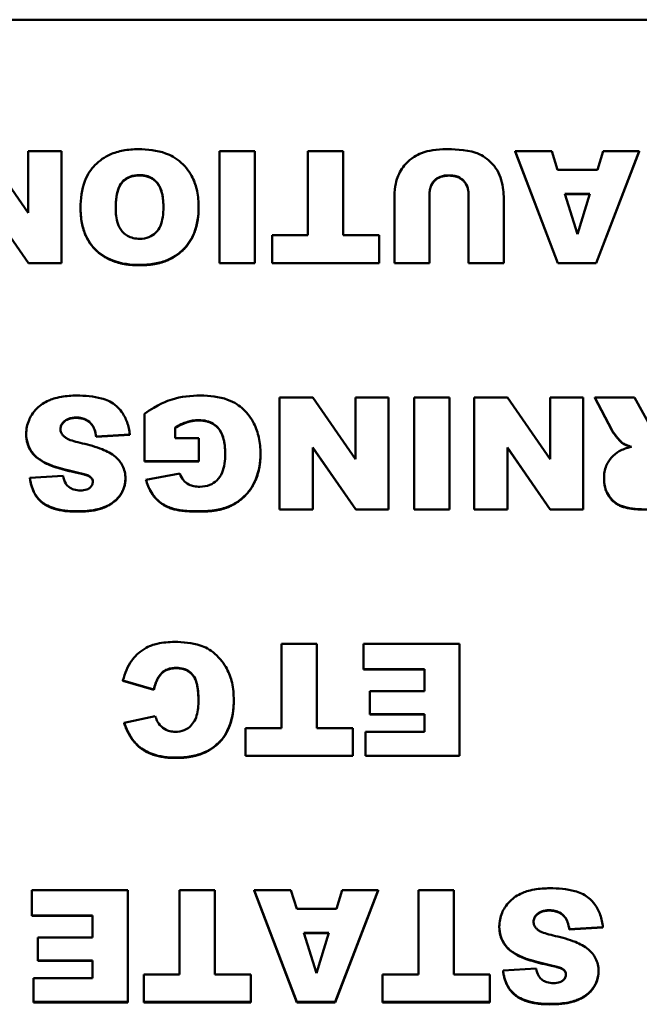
# Model space of a CAD drawing. Header units: inches. Extents: x 1.4 to 53.9, y 1.3 to 58.
# Tile 16 of 227: x 38.391 to 39.044, y 10.25 to 11.288. Entities that reach past the tile are written whole.
import ezdxf

# ---------------------------------------------------------------- set-up
doc = ezdxf.new("R2010")
doc.units = ezdxf.units.IN
doc.header["$MEASUREMENT"] = 0
doc.layers.add('Visible (ANSI)', color=7, linetype='Continuous', lineweight=50)
doc.layers.add('Visible Narrow (ANSI)', color=7, linetype='Continuous', lineweight=35)

msp = doc.modelspace()

# ---------------------------------------------------------------- linework, layer by layer
at = {"layer": 'Visible (ANSI)'}
for p, q in [((37.4697, 11.2877), (41.4697, 11.2877)), ((38.4, 11.0843), (38.3549, 11.1491)), ((38.4349, 11.1491), (38.4, 11.1491)), ((38.4, 11.1491), (38.4, 11.0843)), ((38.4349, 11.0313), (38.4349, 11.1491)), ((38.6014, 11.1491), (38.6014, 11.0313)), ((38.6386, 11.1491), (38.6014, 11.1491)), ((38.6386, 11.0313), (38.6386, 11.1491)), ((38.7318, 11.1491), (38.6947, 11.1491)), ((38.6947, 11.1491), (38.6947, 11.0605)), ((38.7318, 11.0605), (38.7318, 11.1491)), ((38.9517, 11.1491), (38.9129, 11.1491)), ((38.9129, 11.1491), (38.9579, 11.0313)), ((38.9129, 11.1488), (38.9129, 11.1491)), ((38.9579, 11.031), (38.9129, 11.1488)), ((38.9577, 11.1296), (38.9517, 11.1491)), ((38.9985, 11.0313), (39.0436, 11.1491)), ((39.0436, 11.1488), (38.9985, 11.031)), ((39.0058, 11.1491), (38.9999, 11.1296)), ((39.0436, 11.1491), (39.0058, 11.1491)), ((39.0436, 11.1488), (39.0436, 11.1491)), ((38.9999, 11.1296), (38.9577, 11.1296)), ((38.8227, 11.0313), (38.8227, 11.1032)), ((38.8639, 11.1032), (38.8639, 11.0313)), ((38.9654, 11.1041), (38.9918, 11.1041)), ((38.9786, 11.0618), (38.9654, 11.1041)), ((38.9917, 11.1038), (38.9656, 11.1038)), ((38.9918, 11.1041), (38.9786, 11.0618)), ((38.3549, 11.0965), (38.4002, 11.0313)), ((38.4002, 11.031), (38.3549, 11.0962)), ((38.7857, 11.1015), (38.7857, 11.0313)), ((38.9009, 11.0313), (38.9009, 11.1015)), ((38.4551, 11.089), (38.4551, 11.0894)), ((38.5795, 11.0899), (38.5795, 11.0903)), ((38.6568, 11.0605), (38.6568, 11.0313)), ((38.6947, 11.0605), (38.6568, 11.0605)), ((38.7697, 11.0605), (38.7318, 11.0605)), ((38.7697, 11.0313), (38.7697, 11.0605)), ((38.4002, 11.0313), (38.4349, 11.0313)), ((38.4002, 11.031), (38.4002, 11.0313)), ((38.4349, 11.031), (38.4002, 11.031)), ((38.4349, 11.031), (38.4349, 11.0313)), ((38.6014, 11.0313), (38.6386, 11.0313)), ((38.6014, 11.031), (38.6014, 11.0313)), ((38.6386, 11.031), (38.6014, 11.031)), ((38.6386, 11.031), (38.6386, 11.0313)), ((38.6568, 11.0313), (38.7697, 11.0313)), ((38.6568, 11.031), (38.6568, 11.0313)), ((38.7697, 11.031), (38.6568, 11.031)), ((38.7697, 11.031), (38.7697, 11.0313)), ((38.7857, 11.0313), (38.8227, 11.0313)), ((38.7857, 11.031), (38.7857, 11.0313)), ((38.8227, 11.031), (38.7857, 11.031)), ((38.8227, 11.031), (38.8227, 11.0313)), ((38.8639, 11.0313), (38.9009, 11.0313)), ((38.8639, 11.031), (38.8639, 11.0313)), ((38.9009, 11.031), (38.8639, 11.031)), ((38.9009, 11.031), (38.9009, 11.0313)), ((38.9579, 11.0313), (38.9985, 11.0313)), ((38.9579, 11.031), (38.9579, 11.0313)), ((38.9985, 11.031), (38.9579, 11.031)), ((38.9985, 11.031), (38.9985, 11.0313)), ((38.6997, 10.8896), (38.6648, 10.8896)), ((38.6648, 10.8896), (38.6648, 10.7717)), ((38.7448, 10.8247), (38.6997, 10.8896)), ((38.7797, 10.8896), (38.7448, 10.8896)), ((38.7448, 10.8896), (38.7448, 10.8247)), ((38.7797, 10.7717), (38.7797, 10.8896)), ((38.8065, 10.8896), (38.8065, 10.7717)), ((38.8437, 10.8896), (38.8065, 10.8896)), ((38.8437, 10.7717), (38.8437, 10.8896)), ((38.9048, 10.8896), (38.8698, 10.8896)), ((38.8698, 10.8896), (38.8698, 10.7717)), ((38.9498, 10.8247), (38.9048, 10.8896)), ((38.9847, 10.8896), (38.9498, 10.8896)), ((38.9498, 10.8896), (38.9498, 10.8247)), ((38.9847, 10.7717), (38.9847, 10.8896)), ((39.0388, 10.8896), (38.9969, 10.8896)), ((38.9969, 10.8896), (39.0148, 10.8554)), ((38.9969, 10.8892), (38.9969, 10.8896)), ((39.0148, 10.855), (38.9969, 10.8892)), ((39.0586, 10.8535), (39.0388, 10.8896)), ((38.5223, 10.8725), (38.5223, 10.8224)), ((38.4669, 10.8609), (38.4669, 10.8613)), ((38.5548, 10.8469), (38.5548, 10.8579)), ((38.3978, 10.8508), (38.3978, 10.8512)), ((38.4715, 10.8484), (38.5069, 10.8505)), ((38.5069, 10.8502), (38.4715, 10.848)), ((38.4715, 10.848), (38.4715, 10.8484)), ((38.5069, 10.8502), (38.5069, 10.8505)), ((38.5796, 10.8469), (38.5548, 10.8469)), ((38.5796, 10.8224), (38.5796, 10.8469)), ((38.6997, 10.8369), (38.745, 10.7717)), ((38.6997, 10.7717), (38.6997, 10.8369)), ((38.745, 10.7714), (38.6997, 10.8366)), ((38.9048, 10.8369), (38.95, 10.7717)), ((38.9048, 10.7717), (38.9048, 10.8369)), ((38.95, 10.7714), (38.9048, 10.8366)), ((39.0259, 10.8414), (39.0259, 10.8418)), ((38.5223, 10.8224), (38.5796, 10.8224)), ((38.5223, 10.822), (38.5223, 10.8224)), ((38.5796, 10.822), (38.5796, 10.8224)), ((38.6447, 10.8302), (38.6447, 10.8306)), ((38.5796, 10.822), (38.5223, 10.822)), ((38.4368, 10.8069), (38.4018, 10.8049)), ((38.4018, 10.8045), (38.4018, 10.8049)), ((38.4528, 10.8099), (38.4528, 10.8103)), ((38.4653, 10.8056), (38.4653, 10.806)), ((38.5024, 10.8038), (38.5024, 10.8042)), ((38.5598, 10.8094), (38.524, 10.803)), ((38.524, 10.8027), (38.524, 10.803)), ((39.0066, 10.804), (39.0066, 10.8044)), ((38.6128, 10.775), (38.6128, 10.7754)), ((38.6648, 10.7717), (38.6997, 10.7717)), ((38.6648, 10.7714), (38.6648, 10.7717)), ((38.6997, 10.7714), (38.6648, 10.7714)), ((38.6997, 10.7714), (38.6997, 10.7717)), ((38.745, 10.7717), (38.7797, 10.7717)), ((38.745, 10.7714), (38.745, 10.7717)), ((38.7797, 10.7714), (38.745, 10.7714)), ((38.7797, 10.7714), (38.7797, 10.7717)), ((38.8065, 10.7717), (38.8437, 10.7717)), ((38.8065, 10.7714), (38.8065, 10.7717)), ((38.8437, 10.7714), (38.8065, 10.7714)), ((38.8437, 10.7714), (38.8437, 10.7717)), ((38.8698, 10.7717), (38.9048, 10.7717)), ((38.8698, 10.7714), (38.8698, 10.7717)), ((38.9048, 10.7714), (38.8698, 10.7714)), ((38.9048, 10.7714), (38.9048, 10.7717)), ((38.95, 10.7717), (38.9847, 10.7717)), ((38.95, 10.7714), (38.95, 10.7717)), ((38.9847, 10.7714), (38.95, 10.7714)), ((38.9847, 10.7714), (38.9847, 10.7717)), ((38.7039, 10.63), (38.6668, 10.63)), ((38.6668, 10.63), (38.6668, 10.5413)), ((38.7039, 10.5413), (38.7039, 10.63)), ((38.8545, 10.63), (38.7533, 10.63)), ((38.7533, 10.63), (38.7533, 10.6033)), ((38.8545, 10.5121), (38.8545, 10.63)), ((38.7533, 10.6033), (38.8173, 10.6033)), ((38.7533, 10.6029), (38.7533, 10.6033)), ((38.8173, 10.6029), (38.7533, 10.6029)), ((38.8173, 10.6033), (38.8173, 10.5801)), ((38.4998, 10.5914), (38.5323, 10.5818)), ((38.4998, 10.591), (38.4998, 10.5914)), ((38.5323, 10.5814), (38.4998, 10.591)), ((38.5323, 10.5814), (38.5323, 10.5818)), ((38.8173, 10.5801), (38.7597, 10.5801)), ((38.7597, 10.5801), (38.7597, 10.556)), ((38.6165, 10.5704), (38.6165, 10.5708)), ((38.5338, 10.5539), (38.501, 10.5467)), ((38.7597, 10.556), (38.8173, 10.556)), ((38.7597, 10.5556), (38.7597, 10.556)), ((38.8173, 10.5556), (38.7597, 10.5556)), ((38.8173, 10.556), (38.8173, 10.5373)), ((38.501, 10.5464), (38.501, 10.5467)), ((38.629, 10.5413), (38.629, 10.5121)), ((38.6668, 10.5413), (38.629, 10.5413)), ((38.7418, 10.5413), (38.7039, 10.5413)), ((38.7418, 10.5121), (38.7418, 10.5413)), ((38.7552, 10.5373), (38.7552, 10.5121)), ((38.8173, 10.5373), (38.7552, 10.5373)), ((38.629, 10.5121), (38.7418, 10.5121)), ((38.629, 10.5118), (38.629, 10.5121)), ((38.7418, 10.5118), (38.629, 10.5118)), ((38.7418, 10.5118), (38.7418, 10.5121)), ((38.7552, 10.5121), (38.8545, 10.5121)), ((38.7552, 10.5118), (38.7552, 10.5121)), ((38.8545, 10.5118), (38.7552, 10.5118)), ((38.8545, 10.5118), (38.8545, 10.5121)), ((38.5049, 10.3704), (38.4037, 10.3704)), ((38.4037, 10.3704), (38.4037, 10.3437)), ((38.5049, 10.2526), (38.5049, 10.3704)), ((38.5966, 10.3704), (38.5595, 10.3704)), ((38.5595, 10.3704), (38.5595, 10.2817)), ((38.5966, 10.2817), (38.5966, 10.3704)), ((38.6768, 10.3704), (38.638, 10.3704)), ((38.638, 10.3704), (38.683, 10.2526)), ((38.638, 10.37), (38.638, 10.3704)), ((38.683, 10.2522), (38.638, 10.37)), ((38.6828, 10.3509), (38.6768, 10.3704)), ((38.7235, 10.2526), (38.7687, 10.3704)), ((38.7687, 10.37), (38.7235, 10.2522)), ((38.7308, 10.3704), (38.7249, 10.3509)), ((38.7687, 10.3704), (38.7308, 10.3704)), ((38.7687, 10.37), (38.7687, 10.3704)), ((38.8483, 10.3704), (38.8112, 10.3704)), ((38.8112, 10.3704), (38.8112, 10.2817)), ((38.8483, 10.2817), (38.8483, 10.3704)), ((38.7249, 10.3509), (38.6828, 10.3509)), ((38.4037, 10.3437), (38.4677, 10.3437)), ((38.4037, 10.3433), (38.4037, 10.3437)), ((38.4677, 10.3433), (38.4037, 10.3433)), ((38.4677, 10.3437), (38.4677, 10.3205)), ((38.9654, 10.3418), (38.9654, 10.3421)), ((38.6905, 10.3254), (38.7168, 10.3254)), ((38.7037, 10.2831), (38.6905, 10.3254)), ((38.7167, 10.325), (38.6906, 10.325)), ((38.7168, 10.3254), (38.7037, 10.2831)), ((38.8963, 10.3317), (38.8963, 10.332)), ((38.97, 10.3292), (39.0054, 10.3314)), ((39.0054, 10.331), (38.97, 10.3288)), ((38.97, 10.3288), (38.97, 10.3292)), ((39.0054, 10.331), (39.0054, 10.3314)), ((38.4677, 10.3205), (38.4101, 10.3205)), ((38.4101, 10.3205), (38.4101, 10.2964)), ((38.4101, 10.2964), (38.4677, 10.2964)), ((38.4101, 10.2961), (38.4101, 10.2964)), ((38.4677, 10.2961), (38.4101, 10.2961)), ((38.4677, 10.2964), (38.4677, 10.2777)), ((38.9352, 10.2877), (38.9002, 10.2857)), ((38.9002, 10.2853), (38.9002, 10.2857)), ((38.9513, 10.2907), (38.9513, 10.2911)), ((38.9638, 10.2864), (38.9638, 10.2868)), ((39.0008, 10.2846), (39.0008, 10.285)), ((38.4056, 10.2777), (38.4056, 10.2526)), ((38.4677, 10.2777), (38.4056, 10.2777)), ((38.5217, 10.2817), (38.5217, 10.2526)), ((38.5595, 10.2817), (38.5217, 10.2817)), ((38.6345, 10.2817), (38.5966, 10.2817)), ((38.6345, 10.2526), (38.6345, 10.2817)), ((38.7733, 10.2817), (38.7733, 10.2526)), ((38.8112, 10.2817), (38.7733, 10.2817)), ((38.8862, 10.2817), (38.8483, 10.2817)), ((38.8862, 10.2526), (38.8862, 10.2817)), ((38.4056, 10.2526), (38.5049, 10.2526)), ((38.4056, 10.2522), (38.4056, 10.2526)), ((38.5049, 10.2522), (38.4056, 10.2522)), ((38.5049, 10.2522), (38.5049, 10.2526)), ((38.5217, 10.2526), (38.6345, 10.2526)), ((38.5217, 10.2522), (38.5217, 10.2526)), ((38.6345, 10.2522), (38.5217, 10.2522)), ((38.6345, 10.2522), (38.6345, 10.2526)), ((38.683, 10.2526), (38.7235, 10.2526)), ((38.683, 10.2522), (38.683, 10.2526)), ((38.7235, 10.2522), (38.683, 10.2522)), ((38.7235, 10.2522), (38.7235, 10.2526)), ((38.7733, 10.2526), (38.8862, 10.2526)), ((38.7733, 10.2522), (38.7733, 10.2526)), ((38.8862, 10.2522), (38.7733, 10.2522)), ((38.8862, 10.2522), (38.8862, 10.2526))]:
    msp.add_line(p, q, dxfattribs=at)
for points, degree, knots in [([(38.5161, 11.1512), (38.5106, 11.1512), (38.5052, 11.1508), (38.4952, 11.1489), (38.4905, 11.1475), (38.4807, 11.1431), (38.4751, 11.1394), (38.4664, 11.1304), (38.4625, 11.125), (38.4562, 11.1088), (38.4551, 11.0988), (38.4551, 11.0894)], 3, [-0.3470546, -0.3470546, -0.3470546, -0.3470546, -0.2764244, -0.2764244, -0.2137941, -0.2137941, -0.1348029, -0.1348029, -0.073361, -0.073361, 0, 0, 0, 0]), ([(38.5795, 11.0903), (38.5795, 11.0959), (38.579, 11.1016), (38.5769, 11.112), (38.5753, 11.1168), (38.5705, 11.1265), (38.5665, 11.1322), (38.5557, 11.1421), (38.5499, 11.145), (38.5357, 11.1501), (38.5256, 11.1512), (38.5161, 11.1512)], 3, [-0.2310812, -0.2310812, -0.2310812, -0.2310812, -0.1915053, -0.1915053, -0.1563276, -0.1563276, -0.1154585, -0.1154585, -0.072975, -0.072975, 0, 0, 0, 0]), ([(38.8144, 11.1472), (38.8116, 11.1462), (38.809, 11.1449), (38.8031, 11.141), (38.8005, 11.1386), (38.795, 11.1331), (38.7919, 11.1285), (38.7881, 11.1191), (38.7857, 11.1118), (38.7857, 11.1015)], 3, [-0.2447857, -0.2447857, -0.2447857, -0.2447857, -0.2188006, -0.2188006, -0.1827492, -0.1827492, -0.0798389, -0.0798389, 0, 0, 0, 0]), ([(38.8404, 11.1512), (38.8357, 11.1512), (38.8309, 11.1509), (38.8222, 11.1496), (38.8182, 11.1486), (38.8144, 11.1472)], 3, [-0.06692398, -0.06692398, -0.06692398, -0.06692398, -0.03109684, -0.03109684, 0, 0, 0, 0]), ([(38.8974, 11.1215), (38.8964, 11.1249), (38.8948, 11.128), (38.8906, 11.1341), (38.8879, 11.1371), (38.8798, 11.1442), (38.8749, 11.1463), (38.8606, 11.1511), (38.846, 11.1512), (38.8404, 11.1512)], 3, [-0.07121708, -0.07121708, -0.07121708, -0.07121708, -0.06423574, -0.06423574, -0.05676735, -0.05676735, -0.04316861, -0.04316861, 0, 0, 0, 0]), ([(38.4921, 11.0889), (38.4921, 11.0977), (38.4931, 11.1053), (38.4967, 11.1137), (38.4981, 11.1158), (38.5021, 11.1197), (38.5044, 11.1212), (38.5102, 11.1235), (38.5137, 11.124), (38.5172, 11.124)], 3, [-0.1137614, -0.1137614, -0.1137614, -0.1137614, -0.0693264, -0.0693264, -0.0479855, -0.0479855, -0.026682, -0.026682, 0, 0, 0, 0]), ([(38.5172, 11.1236), (38.5053, 11.1236), (38.4922, 11.1083), (38.4921, 11.0888)], 2, [0, 0, 0, 1, 1.994732, 1.994732, 1.994732]), ([(38.5172, 11.124), (38.5196, 11.124), (38.522, 11.1237), (38.5265, 11.1226), (38.5285, 11.1217), (38.5331, 11.1189), (38.5348, 11.1171), (38.5378, 11.1136), (38.5393, 11.1105), (38.5419, 11.1021), (38.5424, 11.096), (38.5424, 11.0905)], 3, [-0.09312153, -0.09312153, -0.09312153, -0.09312153, -0.08541704, -0.08541704, -0.07829284, -0.07829284, -0.06807753, -0.06807753, -0.0428702, -0.0428702, 0, 0, 0, 0]), ([(38.5424, 11.0903), (38.5424, 11.108), (38.5289, 11.1236), (38.5172, 11.1236)], 2, [0.00532, 0.00532, 0.00532, 1, 2, 2, 2]), ([(38.8227, 11.1032), (38.8227, 11.105), (38.8228, 11.1068), (38.8234, 11.11), (38.8239, 11.1116), (38.8256, 11.1157), (38.8271, 11.1174), (38.8299, 11.1201), (38.8319, 11.1213), (38.837, 11.1233), (38.8401, 11.1237), (38.8433, 11.1237)], 3, [-0.06708754, -0.06708754, -0.06708754, -0.06708754, -0.05995336, -0.05995336, -0.05356338, -0.05356338, -0.04174032, -0.04174032, -0.02376005, -0.02376005, 0, 0, 0, 0]), ([(38.8433, 11.1237), (38.845, 11.1237), (38.8467, 11.1236), (38.85, 11.123), (38.8515, 11.1226), (38.8555, 11.1209), (38.8573, 11.1195), (38.8602, 11.1165), (38.8614, 11.1146), (38.8635, 11.1095), (38.8639, 11.1064), (38.8639, 11.1032)], 3, [-0.07298739, -0.07298739, -0.07298739, -0.07298739, -0.06426453, -0.06426453, -0.05635727, -0.05635727, -0.04241554, -0.04241554, -0.02429265, -0.02429265, 0, 0, 0, 0]), ([(38.9009, 11.1015), (38.9009, 11.1046), (38.9006, 11.1078), (38.8994, 11.1144), (38.8985, 11.118), (38.8974, 11.1215)], 3, [-0.05228106, -0.05228106, -0.05228106, -0.05228106, -0.02807053, -0.02807053, 0, 0, 0, 0]), ([(38.4551, 11.0894), (38.4551, 11.0841), (38.4555, 11.0788), (38.4574, 11.0689), (38.4588, 11.0644), (38.4643, 11.0525), (38.4686, 11.0477), (38.4768, 11.0399), (38.4826, 11.0364), (38.498, 11.0305), (38.5078, 11.0293), (38.5174, 11.0293)], 3, [-0.202326, -0.202326, -0.202326, -0.202326, -0.1801984, -0.1801984, -0.1602877, -0.1602877, -0.1259092, -0.1259092, -0.0734473, -0.0734473, 0, 0, 0, 0]), ([(38.5176, 11.0568), (38.5152, 11.0568), (38.5128, 11.0571), (38.5084, 11.0581), (38.5064, 11.0589), (38.5017, 11.0616), (38.4999, 11.0635), (38.4968, 11.067), (38.4953, 11.07), (38.4927, 11.078), (38.4921, 11.0837), (38.4921, 11.0889)], 3, [-0.09262487, -0.09262487, -0.09262487, -0.09262487, -0.08447957, -0.08447957, -0.07697432, -0.07697432, -0.06563205, -0.06563205, -0.0407235, -0.0407235, 0, 0, 0, 0]), ([(38.5174, 11.0293), (38.5228, 11.0293), (38.5281, 11.0297), (38.538, 11.0315), (38.5427, 11.0328), (38.5548, 11.038), (38.56, 11.0423), (38.5684, 11.0508), (38.5721, 11.0565), (38.5782, 11.0716), (38.5795, 11.081), (38.5795, 11.0903)], 3, [-0.2114768, -0.2114768, -0.2114768, -0.2114768, -0.1868272, -0.1868272, -0.1645713, -0.1645713, -0.1255778, -0.1255778, -0.0721157, -0.0721157, 0, 0, 0, 0]), ([(38.5424, 11.0905), (38.5424, 11.083), (38.5415, 11.076), (38.538, 11.0678), (38.5364, 11.0654), (38.5321, 11.0612), (38.5298, 11.0596), (38.5241, 11.0574), (38.5208, 11.0568), (38.5176, 11.0568)], 3, [-0.1223815, -0.1223815, -0.1223815, -0.1223815, -0.0717062, -0.0717062, -0.0467728, -0.0467728, -0.0250932, -0.0250932, 0, 0, 0, 0]), ([(38.4511, 10.8916), (38.4457, 10.8916), (38.4402, 10.8912), (38.4284, 10.8892), (38.4242, 10.8876), (38.417, 10.8844), (38.4128, 10.8817), (38.4047, 10.8737), (38.4022, 10.869), (38.3988, 10.8611), (38.3978, 10.8563), (38.3978, 10.8512)], 3, [-0.1116521, -0.1116521, -0.1116521, -0.1116521, -0.1016227, -0.1016227, -0.0895655, -0.0895655, -0.0666991, -0.0666991, -0.0389809, -0.0389809, 0, 0, 0, 0]), ([(38.5069, 10.8505), (38.5065, 10.855), (38.5056, 10.8593), (38.5027, 10.8675), (38.5008, 10.8712), (38.497, 10.8763), (38.4946, 10.8795), (38.4869, 10.8853), (38.4821, 10.8873), (38.469, 10.8909), (38.4596, 10.8916), (38.4511, 10.8916)], 3, [-0.2792457, -0.2792457, -0.2792457, -0.2792457, -0.2067611, -0.2067611, -0.1382631, -0.1382631, -0.1032784, -0.1032784, -0.0650505, -0.0650505, 0, 0, 0, 0]), ([(38.5815, 10.8916), (38.5715, 10.8916), (38.561, 10.8906), (38.5462, 10.886), (38.5369, 10.8823), (38.5223, 10.8725)], 3, [-0.3756065, -0.3756065, -0.3756065, -0.3756065, -0.1343576, -0.1343576, 0, 0, 0, 0]), ([(38.6447, 10.8306), (38.6447, 10.8362), (38.6441, 10.8418), (38.6418, 10.8524), (38.6401, 10.8574), (38.635, 10.8678), (38.6313, 10.873), (38.6227, 10.8808), (38.6176, 10.8845), (38.601, 10.8905), (38.591, 10.8916), (38.5815, 10.8916)], 3, [-0.3400873, -0.3400873, -0.3400873, -0.3400873, -0.2728034, -0.2728034, -0.2100457, -0.2100457, -0.1339744, -0.1339744, -0.072648, -0.072648, 0, 0, 0, 0]), ([(38.4339, 10.8563), (38.4339, 10.8571), (38.434, 10.8578), (38.4343, 10.8592), (38.4345, 10.8599), (38.4355, 10.8619), (38.4365, 10.8632), (38.4388, 10.8653), (38.4402, 10.8664), (38.4449, 10.8681), (38.4477, 10.8685), (38.4504, 10.8685)], 3, [-0.0719674, -0.0719674, -0.0719674, -0.0719674, -0.06379806, -0.06379806, -0.05568408, -0.05568408, -0.03812483, -0.03812483, -0.02053126, -0.02053126, 0, 0, 0, 0]), ([(38.4504, 10.8681), (38.4425, 10.8681), (38.434, 10.8608), (38.4339, 10.8561)], 2, [0, 0, 0, 1, 1.97973, 1.97973, 1.97973]), ([(38.4504, 10.8685), (38.4524, 10.8685), (38.4544, 10.8683), (38.4581, 10.8674), (38.4598, 10.8668), (38.4635, 10.8648), (38.4654, 10.8632), (38.4669, 10.8613)], 3, [-0.04785209, -0.04785209, -0.04785209, -0.04785209, -0.0326965, -0.0326965, -0.01886617, -0.01886617, 0, 0, 0, 0]), ([(38.5548, 10.8579), (38.5587, 10.8603), (38.5633, 10.8626), (38.5707, 10.8649), (38.5747, 10.8657), (38.5796, 10.8657)], 3, [-0.0937255, -0.0937255, -0.0937255, -0.0937255, -0.03783588, -0.03783588, 0, 0, 0, 0]), ([(38.5796, 10.8657), (38.5824, 10.8657), (38.5852, 10.8655), (38.5904, 10.8642), (38.5927, 10.8632), (38.5977, 10.8602), (38.5995, 10.8582), (38.6028, 10.8544), (38.6042, 10.8512), (38.607, 10.8424), (38.6075, 10.836), (38.6075, 10.8303)], 3, [-0.1024702, -0.1024702, -0.1024702, -0.1024702, -0.0924369, -0.0924369, -0.08332, -0.08332, -0.0713772, -0.0713772, -0.0449316, -0.0449316, 0, 0, 0, 0]), ([(38.6075, 10.8301), (38.6074, 10.849), (38.5928, 10.8654), (38.5796, 10.8654)], 2, [0.00512, 0.00512, 0.00512, 1, 2, 2, 2]), ([(38.438, 10.8482), (38.4373, 10.8488), (38.4366, 10.8495), (38.4354, 10.851), (38.435, 10.8518), (38.4341, 10.8538), (38.4339, 10.8551), (38.4339, 10.8563)], 3, [-0.02452063, -0.02452063, -0.02452063, -0.02452063, -0.01688069, -0.01688069, -0.00993742, -0.00993742, 0, 0, 0, 0]), ([(38.4669, 10.8613), (38.4682, 10.8597), (38.4691, 10.8578), (38.4707, 10.8535), (38.4712, 10.8509), (38.4715, 10.8484)], 3, [-0.03547416, -0.03547416, -0.03547416, -0.03547416, -0.01963103, -0.01963103, 0, 0, 0, 0]), ([(39.0148, 10.8554), (39.0165, 10.8523), (39.0206, 10.8473), (39.0237, 10.8439), (39.0249, 10.8426), (39.0259, 10.8418)], 3, [-0.02853984, -0.02853984, -0.02853984, -0.02853984, -0.00977722, -0.00977722, 0, 0, 0, 0]), ([(38.3978, 10.8512), (38.3978, 10.8477), (38.3983, 10.8443), (38.4003, 10.8381), (38.4017, 10.8349), (38.4067, 10.8282), (38.4103, 10.8252), (38.4193, 10.8197), (38.4284, 10.8155), (38.4528, 10.8103)], 3, [-0.5995832, -0.5995832, -0.5995832, -0.5995832, -0.4581175, -0.4581175, -0.3374607, -0.3374607, -0.1905298, -0.1905298, 0, 0, 0, 0]), ([(38.457, 10.8412), (38.4505, 10.8427), (38.4449, 10.8443), (38.44, 10.8467), (38.4389, 10.8474), (38.438, 10.8482)], 3, [-0.03678535, -0.03678535, -0.03678535, -0.03678535, -0.00878684, -0.00878684, 0, 0, 0, 0]), ([(38.4919, 10.827), (38.4879, 10.8304), (38.4828, 10.833), (38.4713, 10.8377), (38.4639, 10.8397), (38.457, 10.8412)], 3, [-0.09455123, -0.09455123, -0.09455123, -0.09455123, -0.05439136, -0.05439136, 0, 0, 0, 0]), ([(39.0226, 10.8329), (39.0196, 10.8311), (39.0169, 10.8289), (39.0127, 10.8242), (39.0105, 10.8213), (39.0073, 10.8134), (39.0066, 10.8089), (39.0066, 10.8044)], 3, [-0.1037999, -0.1037999, -0.1037999, -0.1037999, -0.0659475, -0.0659475, -0.0351479, -0.0351479, 0, 0, 0, 0]), ([(39.0356, 10.8375), (39.0331, 10.837), (39.0306, 10.8363), (39.0263, 10.8348), (39.0243, 10.8339), (39.0226, 10.8329)], 3, [-0.03501951, -0.03501951, -0.03501951, -0.03501951, -0.0156166, -0.0156166, 0, 0, 0, 0]), ([(39.0259, 10.8418), (39.0271, 10.841), (39.0286, 10.8403), (39.0317, 10.8389), (39.0337, 10.8381), (39.0356, 10.8375)], 3, [-0.02638094, -0.02638094, -0.02638094, -0.02638094, -0.01521884, -0.01521884, 0, 0, 0, 0]), ([(38.5024, 10.8042), (38.5024, 10.8066), (38.5021, 10.8089), (38.5011, 10.8135), (38.5003, 10.8157), (38.4975, 10.8213), (38.4949, 10.8243), (38.4919, 10.827)], 3, [-0.06735087, -0.06735087, -0.06735087, -0.06735087, -0.04875334, -0.04875334, -0.03105094, -0.03105094, 0, 0, 0, 0]), ([(38.6075, 10.8303), (38.6075, 10.8232), (38.6066, 10.8162), (38.6029, 10.8074), (38.6012, 10.8047), (38.5965, 10.8002), (38.594, 10.7986), (38.5879, 10.7961), (38.5844, 10.7956), (38.5808, 10.7956)], 3, [-0.1291719, -0.1291719, -0.1291719, -0.1291719, -0.0773986, -0.0773986, -0.0505535, -0.0505535, -0.0272555, -0.0272555, 0, 0, 0, 0]), ([(38.6128, 10.7754), (38.6189, 10.7783), (38.6244, 10.7821), (38.6341, 10.7922), (38.6374, 10.798), (38.6432, 10.8121), (38.6447, 10.8213), (38.6447, 10.8306)], 3, [-0.1599537, -0.1599537, -0.1599537, -0.1599537, -0.1177572, -0.1177572, -0.0721073, -0.0721073, 0, 0, 0, 0]), ([(38.4018, 10.8049), (38.4024, 10.7995), (38.4038, 10.7941), (38.4082, 10.7857), (38.4107, 10.7826), (38.4161, 10.7779), (38.42, 10.7753), (38.4341, 10.7705), (38.443, 10.7697), (38.4513, 10.7697)], 3, [-0.265126, -0.265126, -0.265126, -0.265126, -0.1774462, -0.1774462, -0.1131793, -0.1131793, -0.0632734, -0.0632734, 0, 0, 0, 0]), ([(38.455, 10.7917), (38.4527, 10.7917), (38.4503, 10.7919), (38.4463, 10.7931), (38.4446, 10.7939), (38.442, 10.7958), (38.4407, 10.797), (38.4381, 10.8014), (38.4372, 10.8042), (38.4368, 10.8069)], 3, [-0.09840579, -0.09840579, -0.09840579, -0.09840579, -0.0658385, -0.0658385, -0.0397251, -0.0397251, -0.02123876, -0.02123876, 0, 0, 0, 0]), ([(38.4513, 10.7697), (38.457, 10.7697), (38.463, 10.77), (38.4753, 10.7721), (38.4794, 10.7737), (38.4858, 10.7766), (38.4896, 10.779), (38.4967, 10.7858), (38.4987, 10.7896), (38.5016, 10.7962), (38.5024, 10.8001), (38.5024, 10.8042)], 3, [-0.09735248, -0.09735248, -0.09735248, -0.09735248, -0.08733388, -0.08733388, -0.07554372, -0.07554372, -0.05557704, -0.05557704, -0.03149812, -0.03149812, 0, 0, 0, 0]), ([(38.4528, 10.8103), (38.4572, 10.8094), (38.4609, 10.8084), (38.464, 10.8069), (38.4647, 10.8065), (38.4653, 10.806)], 3, [-0.02660079, -0.02660079, -0.02660079, -0.02660079, -0.00578557, -0.00578557, 0, 0, 0, 0]), ([(38.4653, 10.806), (38.4658, 10.8056), (38.4663, 10.8051), (38.4671, 10.8041), (38.4674, 10.8036), (38.4679, 10.8024), (38.4681, 10.8017), (38.4681, 10.801)], 3, [-0.01527857, -0.01527857, -0.01527857, -0.01527857, -0.01009745, -0.01009745, -0.00551869, -0.00551869, 0, 0, 0, 0]), ([(38.524, 10.803), (38.5253, 10.7984), (38.5272, 10.7938), (38.5331, 10.7841), (38.5368, 10.7809), (38.5439, 10.7755), (38.5482, 10.7739), (38.5574, 10.7707), (38.5679, 10.7697), (38.58, 10.7697)], 3, [-0.148075, -0.148075, -0.148075, -0.148075, -0.1357314, -0.1357314, -0.1193517, -0.1193517, -0.0918226, -0.0918226, 0, 0, 0, 0]), ([(38.5808, 10.7956), (38.5787, 10.7956), (38.5766, 10.7957), (38.5727, 10.7965), (38.5709, 10.7971), (38.5669, 10.7992), (38.565, 10.8007), (38.5619, 10.8044), (38.5606, 10.8068), (38.5598, 10.8094)], 3, [-0.0619549, -0.0619549, -0.0619549, -0.0619549, -0.04900161, -0.04900161, -0.03740773, -0.03740773, -0.02104905, -0.02104905, 0, 0, 0, 0]), ([(39.0066, 10.8044), (39.0066, 10.8013), (39.0069, 10.7982), (39.0084, 10.7924), (39.0095, 10.7897), (39.012, 10.7855), (39.0142, 10.7822), (39.0218, 10.7763), (39.0256, 10.775), (39.0348, 10.7724), (39.0437, 10.7717), (39.0531, 10.7717)], 3, [-0.208706, -0.208706, -0.208706, -0.208706, -0.1663121, -0.1663121, -0.1271892, -0.1271892, -0.0991142, -0.0991142, -0.071265, -0.071265, 0, 0, 0, 0]), ([(38.4681, 10.801), (38.4681, 10.8004), (38.468, 10.7998), (38.4677, 10.7986), (38.4675, 10.798), (38.4668, 10.7964), (38.4661, 10.7955), (38.4644, 10.794), (38.4633, 10.7932), (38.4595, 10.7919), (38.4572, 10.7917), (38.455, 10.7917)], 3, [-0.06266337, -0.06266337, -0.06266337, -0.06266337, -0.05428358, -0.05428358, -0.04620224, -0.04620224, -0.03049361, -0.03049361, -0.01657494, -0.01657494, 0, 0, 0, 0]), ([(38.58, 10.7697), (38.5861, 10.7697), (38.5924, 10.7701), (38.6033, 10.772), (38.6083, 10.7733), (38.6128, 10.7754)], 3, [-0.08449245, -0.08449245, -0.08449245, -0.08449245, -0.03783766, -0.03783766, 0, 0, 0, 0]), ([(38.5541, 10.632), (38.5481, 10.632), (38.5418, 10.6315), (38.5324, 10.6293), (38.5274, 10.6278), (38.5162, 10.6209), (38.512, 10.6165), (38.5045, 10.6061), (38.5016, 10.5989), (38.4998, 10.5914)], 3, [-0.1934272, -0.1934272, -0.1934272, -0.1934272, -0.1338203, -0.1338203, -0.098542, -0.098542, -0.0595575, -0.0595575, 0, 0, 0, 0]), ([(38.6165, 10.5708), (38.6165, 10.5768), (38.616, 10.583), (38.6135, 10.5941), (38.6117, 10.5991), (38.6066, 10.6085), (38.6023, 10.6146), (38.5915, 10.624), (38.5864, 10.6266), (38.5726, 10.6311), (38.563, 10.632), (38.5541, 10.632)], 3, [-0.2623484, -0.2623484, -0.2623484, -0.2623484, -0.2069375, -0.2069375, -0.1582333, -0.1582333, -0.1101951, -0.1101951, -0.0680408, -0.0680408, 0, 0, 0, 0]), ([(38.5323, 10.5818), (38.5332, 10.5861), (38.5347, 10.5906), (38.5381, 10.5965), (38.5395, 10.5982), (38.5425, 10.6012), (38.5445, 10.6023), (38.5496, 10.6043), (38.5529, 10.6047), (38.5562, 10.6047)], 3, [-0.08627067, -0.08627067, -0.08627067, -0.08627067, -0.05732111, -0.05732111, -0.04211097, -0.04211097, -0.02471717, -0.02471717, 0, 0, 0, 0]), ([(38.5562, 10.6047), (38.5586, 10.6047), (38.5611, 10.6044), (38.5656, 10.6031), (38.5676, 10.6022), (38.5715, 10.5995), (38.5728, 10.5979), (38.5752, 10.5949), (38.5764, 10.5921), (38.5788, 10.5836), (38.5793, 10.577), (38.5793, 10.5705)], 3, [-0.1042143, -0.1042143, -0.1042143, -0.1042143, -0.0953982, -0.0953982, -0.0873261, -0.0873261, -0.0779982, -0.0779982, -0.0501258, -0.0501258, 0, 0, 0, 0]), ([(38.5793, 10.5704), (38.5793, 10.5898), (38.5672, 10.6043), (38.5562, 10.6043)], 2, [0.005148, 0.005148, 0.005148, 1, 2, 2, 2]), ([(38.5558, 10.5101), (38.5613, 10.5101), (38.5667, 10.5105), (38.5768, 10.5124), (38.5814, 10.5138), (38.5932, 10.519), (38.598, 10.5231), (38.6059, 10.5311), (38.6093, 10.5367), (38.6152, 10.5517), (38.6165, 10.5613), (38.6165, 10.5708)], 3, [-0.2034181, -0.2034181, -0.2034181, -0.2034181, -0.1801687, -0.1801687, -0.1593546, -0.1593546, -0.1246853, -0.1246853, -0.0731426, -0.0731426, 0, 0, 0, 0]), ([(38.5793, 10.5705), (38.5793, 10.5653), (38.5789, 10.5594), (38.5767, 10.5519), (38.5757, 10.5494), (38.5742, 10.5473)], 3, [-0.06090304, -0.06090304, -0.06090304, -0.06090304, -0.01986028, -0.01986028, 0, 0, 0, 0]), ([(38.5374, 10.5461), (38.5367, 10.547), (38.536, 10.5482), (38.5349, 10.5507), (38.5343, 10.5523), (38.5338, 10.5539)], 3, [-0.02167364, -0.02167364, -0.02167364, -0.02167364, -0.01249046, -0.01249046, 0, 0, 0, 0]), ([(38.501, 10.5467), (38.5026, 10.542), (38.5047, 10.5373), (38.5097, 10.5292), (38.5125, 10.5257), (38.5205, 10.5185), (38.5253, 10.5158), (38.5385, 10.5111), (38.5474, 10.5101), (38.5558, 10.5101)], 3, [-0.1712794, -0.1712794, -0.1712794, -0.1712794, -0.1370868, -0.1370868, -0.1063798, -0.1063798, -0.0646198, -0.0646198, 0, 0, 0, 0]), ([(38.555, 10.5373), (38.553, 10.5373), (38.551, 10.5375), (38.5477, 10.5384), (38.5458, 10.539), (38.5412, 10.5418), (38.5391, 10.5437), (38.5374, 10.5461)], 3, [-0.07138551, -0.07138551, -0.07138551, -0.07138551, -0.0414231, -0.0414231, -0.02224958, -0.02224958, 0, 0, 0, 0]), ([(38.5742, 10.5473), (38.5729, 10.5454), (38.5715, 10.5437), (38.5681, 10.5409), (38.5663, 10.5398), (38.5613, 10.5378), (38.5582, 10.5373), (38.555, 10.5373)], 3, [-0.0580387, -0.0580387, -0.0580387, -0.0580387, -0.04064536, -0.04064536, -0.0241319, -0.0241319, 0, 0, 0, 0]), ([(38.9496, 10.3724), (38.9442, 10.3724), (38.9386, 10.3721), (38.9269, 10.37), (38.9227, 10.3684), (38.9155, 10.3652), (38.9112, 10.3625), (38.9032, 10.3545), (38.9006, 10.3498), (38.8973, 10.3419), (38.8963, 10.3371), (38.8963, 10.332)], 3, [-0.1116521, -0.1116521, -0.1116521, -0.1116521, -0.1016227, -0.1016227, -0.0895655, -0.0895655, -0.0666991, -0.0666991, -0.0389809, -0.0389809, 0, 0, 0, 0]), ([(39.0054, 10.3314), (39.005, 10.3358), (39.0041, 10.3401), (39.0012, 10.3483), (38.9993, 10.352), (38.9955, 10.3571), (38.993, 10.3603), (38.9854, 10.3661), (38.9806, 10.3681), (38.9675, 10.3717), (38.9581, 10.3724), (38.9496, 10.3724)], 3, [-0.2792457, -0.2792457, -0.2792457, -0.2792457, -0.2067611, -0.2067611, -0.1382631, -0.1382631, -0.1032784, -0.1032784, -0.0650505, -0.0650505, 0, 0, 0, 0]), ([(38.9324, 10.3371), (38.9324, 10.3379), (38.9324, 10.3386), (38.9327, 10.34), (38.933, 10.3407), (38.934, 10.3427), (38.9349, 10.344), (38.9372, 10.3461), (38.9387, 10.3472), (38.9434, 10.349), (38.9462, 10.3493), (38.9489, 10.3493)], 3, [-0.0719674, -0.0719674, -0.0719674, -0.0719674, -0.06379806, -0.06379806, -0.05568408, -0.05568408, -0.03812483, -0.03812483, -0.02053126, -0.02053126, 0, 0, 0, 0]), ([(38.9489, 10.3489), (38.941, 10.3489), (38.9324, 10.3416), (38.9324, 10.337)], 2, [0, 0, 0, 1, 1.97973, 1.97973, 1.97973]), ([(38.9489, 10.3493), (38.9509, 10.3493), (38.9529, 10.3491), (38.9566, 10.3482), (38.9583, 10.3476), (38.962, 10.3456), (38.9639, 10.344), (38.9654, 10.3421)], 3, [-0.04785209, -0.04785209, -0.04785209, -0.04785209, -0.0326965, -0.0326965, -0.01886617, -0.01886617, 0, 0, 0, 0]), ([(38.9365, 10.329), (38.9358, 10.3296), (38.9351, 10.3304), (38.9339, 10.3319), (38.9335, 10.3326), (38.9326, 10.3346), (38.9324, 10.3359), (38.9324, 10.3371)], 3, [-0.02452063, -0.02452063, -0.02452063, -0.02452063, -0.01688069, -0.01688069, -0.00993742, -0.00993742, 0, 0, 0, 0]), ([(38.9654, 10.3421), (38.9667, 10.3405), (38.9676, 10.3386), (38.9691, 10.3343), (38.9697, 10.3317), (38.97, 10.3292)], 3, [-0.03547416, -0.03547416, -0.03547416, -0.03547416, -0.01963103, -0.01963103, 0, 0, 0, 0]), ([(38.8963, 10.332), (38.8963, 10.3285), (38.8968, 10.3251), (38.8987, 10.3189), (38.9002, 10.3157), (38.9052, 10.309), (38.9087, 10.3061), (38.9178, 10.3006), (38.9269, 10.2963), (38.9513, 10.2911)], 3, [-0.5995832, -0.5995832, -0.5995832, -0.5995832, -0.4581175, -0.4581175, -0.3374607, -0.3374607, -0.1905298, -0.1905298, 0, 0, 0, 0]), ([(38.9555, 10.3221), (38.949, 10.3235), (38.9433, 10.3251), (38.9385, 10.3275), (38.9374, 10.3282), (38.9365, 10.329)], 3, [-0.03678535, -0.03678535, -0.03678535, -0.03678535, -0.00878684, -0.00878684, 0, 0, 0, 0]), ([(38.9903, 10.3078), (38.9864, 10.3112), (38.9813, 10.3138), (38.9698, 10.3185), (38.9624, 10.3205), (38.9555, 10.3221)], 3, [-0.09455123, -0.09455123, -0.09455123, -0.09455123, -0.05439136, -0.05439136, 0, 0, 0, 0]), ([(39.0008, 10.285), (39.0008, 10.2874), (39.0006, 10.2898), (38.9996, 10.2943), (38.9988, 10.2965), (38.996, 10.3021), (38.9934, 10.3052), (38.9903, 10.3078)], 3, [-0.06735087, -0.06735087, -0.06735087, -0.06735087, -0.04875334, -0.04875334, -0.03105094, -0.03105094, 0, 0, 0, 0]), ([(38.9002, 10.2857), (38.9009, 10.2803), (38.9023, 10.2749), (38.9067, 10.2665), (38.9092, 10.2634), (38.9146, 10.2587), (38.9185, 10.2561), (38.9325, 10.2513), (38.9415, 10.2505), (38.9498, 10.2505)], 3, [-0.265126, -0.265126, -0.265126, -0.265126, -0.1774462, -0.1774462, -0.1131793, -0.1131793, -0.0632734, -0.0632734, 0, 0, 0, 0]), ([(38.9535, 10.2725), (38.9512, 10.2725), (38.9488, 10.2728), (38.9447, 10.2739), (38.9431, 10.2747), (38.9405, 10.2766), (38.9392, 10.2778), (38.9365, 10.2823), (38.9357, 10.285), (38.9352, 10.2877)], 3, [-0.09840579, -0.09840579, -0.09840579, -0.09840579, -0.0658385, -0.0658385, -0.0397251, -0.0397251, -0.02123876, -0.02123876, 0, 0, 0, 0]), ([(38.9498, 10.2505), (38.9555, 10.2505), (38.9615, 10.2508), (38.9738, 10.2529), (38.9778, 10.2545), (38.9843, 10.2574), (38.9881, 10.2598), (38.9952, 10.2666), (38.9972, 10.2704), (39, 10.277), (39.0008, 10.2809), (39.0008, 10.285)], 3, [-0.09735248, -0.09735248, -0.09735248, -0.09735248, -0.08733388, -0.08733388, -0.07554372, -0.07554372, -0.05557704, -0.05557704, -0.03149812, -0.03149812, 0, 0, 0, 0]), ([(38.9513, 10.2911), (38.9556, 10.2903), (38.9594, 10.2893), (38.9625, 10.2877), (38.9632, 10.2873), (38.9638, 10.2868)], 3, [-0.02660079, -0.02660079, -0.02660079, -0.02660079, -0.00578557, -0.00578557, 0, 0, 0, 0]), ([(38.9638, 10.2868), (38.9643, 10.2864), (38.9648, 10.2859), (38.9656, 10.2849), (38.9659, 10.2844), (38.9664, 10.2832), (38.9665, 10.2825), (38.9665, 10.2818)], 3, [-0.01527857, -0.01527857, -0.01527857, -0.01527857, -0.01009745, -0.01009745, -0.00551869, -0.00551869, 0, 0, 0, 0]), ([(38.9665, 10.2818), (38.9665, 10.2812), (38.9665, 10.2806), (38.9662, 10.2794), (38.966, 10.2788), (38.9653, 10.2772), (38.9645, 10.2763), (38.9629, 10.2748), (38.9618, 10.274), (38.958, 10.2727), (38.9557, 10.2725), (38.9535, 10.2725)], 3, [-0.06266337, -0.06266337, -0.06266337, -0.06266337, -0.05428358, -0.05428358, -0.04620224, -0.04620224, -0.03049361, -0.03049361, -0.01657494, -0.01657494, 0, 0, 0, 0])]:
    msp.add_open_spline(points, degree=degree, knots=knots, dxfattribs=at)
for points in [[(38.8433, 11.1234), (38.8337, 11.1234), (38.8227, 11.1127), (38.8227, 11.1028)], [(38.8639, 11.1028), (38.8639, 11.1125), (38.853, 11.1234), (38.8433, 11.1234)], [(38.5174, 11.0289), (38.4875, 11.0289), (38.4551, 11.0605), (38.4551, 11.089)], [(38.5795, 11.0899), (38.5795, 11.0611), (38.5467, 11.0289), (38.5174, 11.0289)], [(38.4669, 10.8609), (38.4611, 10.8681), (38.4504, 10.8681)], [(38.5796, 10.8654), (38.5734, 10.8654), (38.5621, 10.8618), (38.5548, 10.8575)], [(38.4715, 10.848), (38.4704, 10.8565), (38.4669, 10.8609)], [(39.0259, 10.8414), (39.0239, 10.8429), (39.0162, 10.8524), (39.0148, 10.855)], [(38.4528, 10.8099), (38.4285, 10.8151), (38.4074, 10.8257), (38.3978, 10.8412), (38.3978, 10.8508)], [(39.0349, 10.8374), (39.0289, 10.8394), (39.0259, 10.8414)], [(38.6447, 10.8302), (38.6447, 10.8109), (38.6285, 10.7825), (38.6128, 10.775)], [(38.4513, 10.7693), (38.4282, 10.7693), (38.4041, 10.7861), (38.4018, 10.8045)], [(38.5024, 10.8038), (38.5024, 10.7947), (38.4916, 10.7786), (38.47, 10.7693), (38.4513, 10.7693)], [(38.4653, 10.8056), (38.4626, 10.808), (38.4528, 10.8099)], [(38.4681, 10.8008), (38.468, 10.8034), (38.4653, 10.8056)], [(38.58, 10.7693), (38.56, 10.7693), (38.5402, 10.7763), (38.5272, 10.7913), (38.524, 10.8027)], [(39.0531, 10.7714), (39.036, 10.7714), (39.0177, 10.7771), (39.0066, 10.7928), (39.0066, 10.804)], [(38.6128, 10.775), (38.6005, 10.7693), (38.58, 10.7693)], [(38.5562, 10.6043), (38.5456, 10.6043), (38.5347, 10.5926), (38.5323, 10.5814)], [(38.6165, 10.5704), (38.6165, 10.5411), (38.5848, 10.5097), (38.5558, 10.5097)], [(38.5558, 10.5097), (38.5332, 10.5097), (38.5073, 10.5278), (38.501, 10.5464)], [(38.9654, 10.3418), (38.9596, 10.3489), (38.9489, 10.3489)], [(38.97, 10.3288), (38.9689, 10.3373), (38.9654, 10.3418)], [(38.9513, 10.2907), (38.9269, 10.2959), (38.9059, 10.3065), (38.8963, 10.322), (38.8963, 10.3317)], [(38.9498, 10.2501), (38.9267, 10.2501), (38.9026, 10.2669), (38.9002, 10.2853)], [(39.0008, 10.2846), (39.0008, 10.2755), (38.9901, 10.2594), (38.9685, 10.2501), (38.9498, 10.2501)], [(38.9638, 10.2864), (38.9611, 10.2888), (38.9513, 10.2907)], [(38.9665, 10.2816), (38.9665, 10.2842), (38.9638, 10.2864)]]:
    msp.add_open_spline(points, degree=2, dxfattribs=at)
at = {"layer": 'Visible Narrow (ANSI)'}
for p, q in [((38.5172, 11.1236), (38.5172, 11.124)), ((38.8433, 11.1234), (38.8433, 11.1237)), ((38.5174, 11.0289), (38.5174, 11.0293)), ((38.4504, 10.8681), (38.4504, 10.8685)), ((38.5796, 10.8654), (38.5796, 10.8657)), ((39.0148, 10.855), (39.0148, 10.8554)), ((38.4513, 10.7693), (38.4513, 10.7697)), ((38.58, 10.7693), (38.58, 10.7697)), ((38.5562, 10.6043), (38.5562, 10.6047)), ((38.5558, 10.5097), (38.5558, 10.5101)), ((38.9489, 10.3489), (38.9489, 10.3493)), ((38.9498, 10.2501), (38.9498, 10.2505))]:
    msp.add_line(p, q, dxfattribs=at)

doc.saveas('drawing.dxf')
